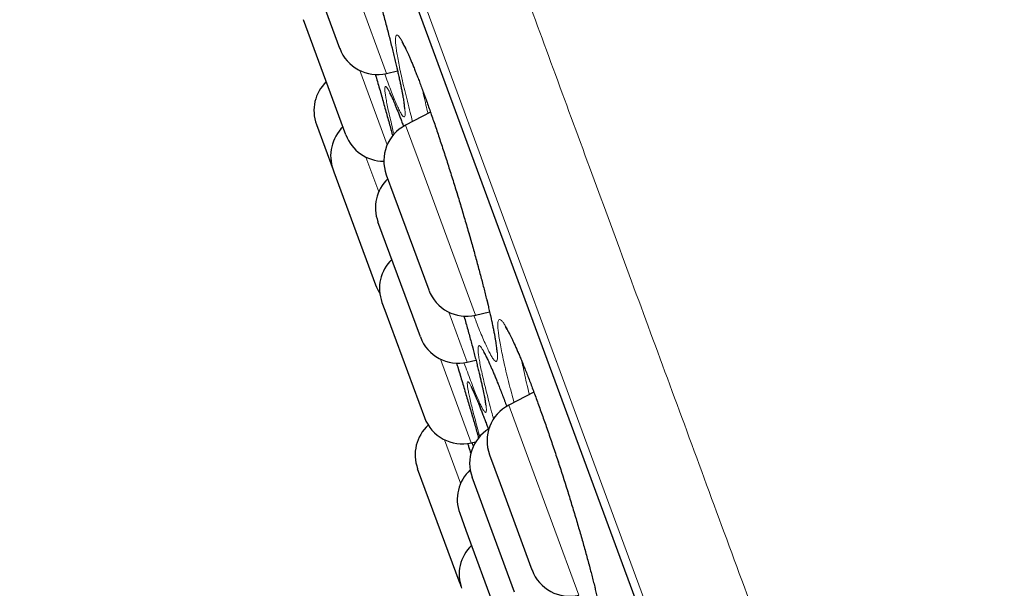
# Model space of a CAD drawing. Header units: millimetres. Extents: x 8 to 949, y 12 to 889.
# Tile 22 of 256: x 119.37 to 131.63, y 859.36 to 866.44. Entities that reach past the tile are written whole.
import ezdxf

# ---------------------------------------------------------------- set-up
doc = ezdxf.new("R2010")
doc.units = ezdxf.units.MM

msp = doc.modelspace()

# ---------------------------------------------------------------- linework, layer by layer
at = {"color": 252, "linetype": 'Continuous', "lineweight": 0}
for p, q in [((142.815, 816.742), (119.37, 880.298)), ((119.587, 879.419), (142.41, 817.551)), ((123.167, 867.854), (123.937, 865.766)), ((123.945, 864.879), (123.604, 865.804)), ((124.174, 865.124), (124.33, 864.702)), ((123.681, 864.726), (123.84, 864.295)), ((124.33, 864.702), (125.046, 862.76)), ((124.942, 862.176), (124.713, 862.797)), ((124.608, 862.213), (124.992, 861.173)), ((125.459, 861.641), (125.677, 861.05)), ((124.859, 860.668), (124.659, 861.21)), ((125.677, 861.05), (126.331, 859.277))]:
    msp.add_line(p, q, dxfattribs=at)
at = {"color": 7, "linetype": 'Continuous', "lineweight": 30}
for p, q in [((119.593, 879.398), (142.401, 817.571)), ((122.887, 867.345), (123.353, 866.08)), ((123.431, 865.003), (122.903, 866.435)), ((123.937, 865.766), (124.074, 865.799)), ((124.484, 865.284), (124.174, 865.124)), ((123.064, 865.131), (123.271, 864.569)), ((123.901, 864.677), (123.905, 864.665)), ((123.271, 864.569), (123.28, 864.544)), ((123.28, 864.544), (123.8, 863.136)), ((123.934, 864.506), (124.028, 864.25)), ((124.028, 864.25), (124.463, 863.073)), ((124.358, 862.489), (123.83, 863.922)), ((123.88, 862.919), (123.915, 862.823)), ((123.915, 862.823), (124.409, 861.486)), ((125.046, 862.76), (125.22, 862.801)), ((124.942, 862.176), (125.049, 862.201)), ((125.771, 861.802), (125.459, 861.641)), ((124.992, 861.173), (125.049, 861.186)), ((125.219, 861.023), (125.351, 860.665)), ((124.852, 859.417), (124.324, 860.85)), ((125.53, 859.312), (125.002, 860.745)), ((125.351, 860.665), (125.747, 859.59)), ((124.848, 860.295), (124.925, 860.085)), ((124.925, 860.085), (125.377, 858.862)), ((124.852, 859.417), (124.863, 859.39))]:
    msp.add_line(p, q, dxfattribs=at)
for centre, start, end in [((123.823, 866.253), 200.2488, 283.2488), ((123.533, 865.304), 133.827, 200.2488), ((124.403, 864.679), 117.2488, 200.2488), ((123.741, 864.742), 133.827, 200.2488), ((123.9, 865.176), 200.2488, 270.1283), ((124.299, 864.095), 133.827, 200.2488), ((124.349, 863.092), 133.827, 200.2488), ((124.269, 863.309), 200.2488, 213.6022), ((124.932, 863.246), 200.2488, 283.2488), ((124.827, 862.662), 200.2488, 283.2488), ((125.688, 861.196), 117.2488, 200.2488), ((124.878, 861.659), 200.2488, 283.2488), ((124.793, 861.023), 132.4497, 200.2488), ((125.471, 860.918), 121.4076, 200.2488), ((125.317, 860.468), 132.7321, 200.2488), ((125.341, 859.535), 133.827, 200.2488), ((126.217, 859.763), 200.2488, 283.2488)]:
    msp.add_arc(centre, 0.5, start, end, dxfattribs=at)
at = {"color": 252, "linetype": 'Continuous', "lineweight": 0}
for points, knots in [([(120.149, 881.719), (120.151, 881.713), (120.156, 881.701), (120.192, 881.602), (120.25, 881.445), (120.332, 881.224), (120.436, 880.942), (120.562, 880.601), (120.708, 880.203), (120.877, 879.747), (121.067, 879.231), (121.28, 878.653), (121.516, 878.015), (121.772, 877.32), (122.049, 876.571), (122.343, 875.772), (122.654, 874.928), (122.982, 874.041), (123.327, 873.106), (123.69, 872.121), (124.072, 871.085), (124.472, 870.001), (124.887, 868.875), (125.317, 867.711), (125.757, 866.518), (126.206, 865.299), (126.665, 864.057), (127.133, 862.786), (127.615, 861.482), (128.107, 860.146), (128.611, 858.78), (129.122, 857.396), (129.639, 855.995), (130.158, 854.589), (130.677, 853.18), (131.197, 851.772), (131.718, 850.359), (132.243, 848.935), (132.772, 847.502), (133.303, 846.063), (133.831, 844.63), (134.357, 843.205), (134.875, 841.799), (135.386, 840.416), (135.887, 839.057), (136.382, 837.716), (136.872, 836.388), (137.356, 835.076), (137.832, 833.784), (138.299, 832.52), (138.753, 831.288), (139.192, 830.098), (139.616, 828.95), (140.023, 827.847), (140.415, 826.782), (140.795, 825.753), (141.16, 824.762), (141.511, 823.812), (141.843, 822.911), (142.157, 822.06), (142.45, 821.265), (142.722, 820.528), (142.973, 819.848), (143.204, 819.223), (143.416, 818.649), (143.607, 818.13), (143.778, 817.667), (143.926, 817.265), (144.052, 816.924), (144.154, 816.646), (144.233, 816.432), (144.29, 816.278), (144.322, 816.192), (144.335, 816.157), (144.331, 816.167), (144.331, 816.167)], [0, 0, 0, 0, 0.014, 0.028, 0.042, 0.056, 0.07, 0.08375, 0.0975, 0.11125, 0.125, 0.139, 0.153, 0.167, 0.181, 0.195, 0.20875, 0.2225, 0.23625, 0.25, 0.264, 0.278, 0.292, 0.306, 0.32, 0.33375, 0.3475, 0.36125, 0.375, 0.389, 0.403, 0.417, 0.431, 0.445, 0.45875, 0.4725, 0.48625, 0.5, 0.514, 0.528, 0.542, 0.556, 0.57, 0.58375, 0.5975, 0.61125, 0.625, 0.639, 0.653, 0.667, 0.681, 0.695, 0.70875, 0.7225, 0.73625, 0.75, 0.764, 0.778, 0.792, 0.806, 0.82, 0.83375, 0.8475, 0.86125, 0.875, 0.889, 0.903, 0.917, 0.931, 0.945, 0.95875, 0.9725, 0.98625, 1, 1, 1, 1, 1]), ([(123.177, 868.188), (123.165, 868.234), (123.15, 868.292), (123.123, 868.396), (123.097, 868.501), (123.065, 868.633), (123.036, 868.756), (123.012, 868.868), (122.991, 868.968), (122.974, 869.057), (122.961, 869.132), (122.953, 869.195), (122.949, 869.243), (122.949, 869.277), (122.954, 869.297), (122.963, 869.302), (122.976, 869.293), (122.994, 869.269), (123.015, 869.231), (123.04, 869.179), (123.069, 869.114), (123.102, 869.035), (123.137, 868.944), (123.176, 868.841), (123.217, 868.727), (123.261, 868.602), (123.307, 868.467), (123.355, 868.325), (123.404, 868.175), (123.454, 868.018), (123.505, 867.856), (123.556, 867.69), (123.607, 867.521), (123.658, 867.35), (123.709, 867.178), (123.758, 867.006), (123.806, 866.837), (123.852, 866.671), (123.896, 866.508), (123.935, 866.36), (123.97, 866.227), (124, 866.108), (124.031, 865.985), (124.06, 865.863), (124.088, 865.742), (124.112, 865.632), (124.132, 865.534), (124.147, 865.449), (124.159, 865.377), (124.166, 865.318), (124.169, 865.273), (124.168, 865.242), (124.162, 865.226), (124.152, 865.224), (124.138, 865.236), (124.12, 865.264), (124.097, 865.305), (124.071, 865.36), (124.041, 865.429), (124.008, 865.511), (123.971, 865.606), (123.94, 865.69), (123.92, 865.746), (123.914, 865.762)], [0, 0, 0, 0, 0.015443, 0.019344, 0.036294, 0.053304, 0.070315, 0.087266, 0.104205, 0.121205, 0.138206, 0.155145, 0.172052, 0.18902, 0.205988, 0.222895, 0.239816, 0.256797, 0.273778, 0.290698, 0.307546, 0.324454, 0.341362, 0.358209, 0.375091, 0.392034, 0.408976, 0.425858, 0.442699, 0.459601, 0.476502, 0.493343, 0.510233, 0.527182, 0.544132, 0.561022, 0.577912, 0.594862, 0.611812, 0.628702, 0.642666, 0.656647, 0.67061, 0.687609, 0.704669, 0.721727, 0.738724, 0.755648, 0.772633, 0.789616, 0.806539, 0.823488, 0.840498, 0.857507, 0.874455, 0.891346, 0.908297, 0.925248, 0.942138, 0.959019, 0.975959, 0.9929, 1, 1, 1, 1]), ([(124.261, 865.169), (124.251, 865.207), (124.238, 865.256), (124.214, 865.352), (124.187, 865.456), (124.156, 865.587), (124.127, 865.709), (124.103, 865.82), (124.083, 865.919), (124.068, 866.007), (124.056, 866.081), (124.049, 866.143), (124.047, 866.19), (124.05, 866.223), (124.056, 866.242), (124.067, 866.247), (124.083, 866.237), (124.103, 866.213), (124.127, 866.174), (124.155, 866.122), (124.187, 866.055), (124.222, 865.976), (124.26, 865.885), (124.302, 865.782), (124.346, 865.667), (124.393, 865.542), (124.442, 865.408), (124.492, 865.265), (124.544, 865.115), (124.596, 864.959), (124.65, 864.797), (124.703, 864.631), (124.756, 864.463), (124.809, 864.292), (124.861, 864.12), (124.912, 863.95), (124.961, 863.781), (125.008, 863.616), (125.053, 863.454), (125.093, 863.307), (125.128, 863.175), (125.159, 863.056), (125.189, 862.935), (125.218, 862.813), (125.245, 862.693), (125.269, 862.584), (125.288, 862.487), (125.302, 862.403), (125.312, 862.332), (125.318, 862.274), (125.32, 862.229), (125.316, 862.2), (125.308, 862.184), (125.296, 862.183), (125.279, 862.196), (125.258, 862.224), (125.233, 862.266), (125.204, 862.322), (125.172, 862.391), (125.136, 862.473), (125.096, 862.568), (125.059, 862.662), (125.034, 862.729), (125.023, 862.756)], [0, 0, 0, 0, 0.012798, 0.016585, 0.033498, 0.050472, 0.067446, 0.08436, 0.10127, 0.118241, 0.135211, 0.152122, 0.169006, 0.185951, 0.202897, 0.219782, 0.236684, 0.253648, 0.270611, 0.287514, 0.304344, 0.321234, 0.338123, 0.354953, 0.371812, 0.388731, 0.405651, 0.42251, 0.439321, 0.456192, 0.473062, 0.489873, 0.506726, 0.523638, 0.540551, 0.557403, 0.574254, 0.591164, 0.608074, 0.624924, 0.638847, 0.652786, 0.666708, 0.683679, 0.700711, 0.717741, 0.73471, 0.751607, 0.768564, 0.785521, 0.802417, 0.819345, 0.836335, 0.853324, 0.870252, 0.887125, 0.904059, 0.920992, 0.937865, 0.954726, 0.971647, 0.988569, 1, 1, 1, 1]), ([(123.798, 865.755), (123.807, 865.725), (123.832, 865.638), (123.872, 865.499), (123.917, 865.338), (123.958, 865.192), (123.99, 865.075), (124.007, 865.013), (124.013, 864.989)], [0, 0, 0, 0, 0.109199, 0.315562, 0.521926, 0.727557, 0.897548, 1, 1, 1, 1]), ([(124.031, 865.009), (124.024, 865.033), (124.008, 865.098), (123.986, 865.191), (123.963, 865.289), (123.945, 865.375), (123.931, 865.448), (123.921, 865.508), (123.916, 865.553), (123.915, 865.585), (123.919, 865.602), (123.927, 865.605), (123.94, 865.594), (123.957, 865.568), (123.979, 865.528), (124.004, 865.474), (124.033, 865.406), (124.066, 865.326), (124.102, 865.233), (124.13, 865.16), (124.146, 865.115), (124.149, 865.108)], [0, 0, 0, 0, 0.033298, 0.089646, 0.14596, 0.202476, 0.258993, 0.315308, 0.371519, 0.427931, 0.484346, 0.54056, 0.596837, 0.653317, 0.709798, 0.766076, 0.822131, 0.878386, 0.93464, 0.990694, 1, 1, 1, 1]), ([(124.385, 865.56), (124.389, 865.54), (124.402, 865.482), (124.425, 865.384), (124.444, 865.303), (124.453, 865.268)], [0, 0, 0, 0, 0.221517, 0.660637, 1, 1, 1, 1]), ([(124.901, 862.749), (124.911, 862.714), (124.933, 862.636), (124.965, 862.522), (124.997, 862.404), (125.029, 862.284), (125.06, 862.163), (125.089, 862.045), (125.115, 861.937), (125.137, 861.842), (125.154, 861.759), (125.167, 861.69), (125.176, 861.633), (125.18, 861.591), (125.179, 861.562), (125.174, 861.549), (125.165, 861.549), (125.151, 861.564), (125.133, 861.593), (125.111, 861.637), (125.085, 861.694), (125.055, 861.765), (125.021, 861.848), (124.984, 861.944), (124.944, 862.05), (124.915, 862.13), (124.901, 862.169)], [0, 0, 0, 0, 0.028802, 0.064405, 0.100051, 0.135654, 0.179006, 0.222512, 0.266015, 0.309361, 0.352521, 0.395835, 0.439146, 0.482303, 0.525537, 0.568925, 0.612313, 0.655546, 0.698639, 0.741886, 0.785133, 0.828225, 0.87131, 0.914549, 0.957788, 1, 1, 1, 1]), ([(125.524, 861.674), (125.515, 861.705), (125.504, 861.745), (125.482, 861.832), (125.455, 861.935), (125.423, 862.064), (125.396, 862.184), (125.372, 862.294), (125.353, 862.391), (125.338, 862.477), (125.328, 862.55), (125.322, 862.61), (125.322, 862.655), (125.326, 862.687), (125.334, 862.704), (125.348, 862.707), (125.366, 862.696), (125.388, 862.67), (125.415, 862.63), (125.445, 862.576), (125.48, 862.509), (125.518, 862.429), (125.559, 862.336), (125.604, 862.232), (125.651, 862.117), (125.7, 861.991), (125.752, 861.856), (125.805, 861.713), (125.86, 861.563), (125.915, 861.406), (125.971, 861.245), (126.027, 861.079), (126.082, 860.911), (126.137, 860.741), (126.191, 860.57), (126.244, 860.401), (126.294, 860.233), (126.343, 860.069), (126.389, 859.908), (126.429, 859.763), (126.465, 859.632), (126.496, 859.514), (126.526, 859.395), (126.555, 859.274), (126.582, 859.156), (126.605, 859.049), (126.623, 858.954), (126.637, 858.871), (126.646, 858.802), (126.65, 858.745), (126.65, 858.702), (126.645, 858.674), (126.635, 858.66), (126.62, 858.661), (126.601, 858.676), (126.578, 858.705), (126.55, 858.748), (126.519, 858.805), (126.483, 858.876), (126.444, 858.959), (126.402, 859.055), (126.358, 859.159), (126.327, 859.236), (126.312, 859.274)], [0, 0, 0, 0, 0.010328, 0.013866, 0.030742, 0.047678, 0.064615, 0.081492, 0.09837, 0.115309, 0.132248, 0.149127, 0.165987, 0.182907, 0.199828, 0.216689, 0.233573, 0.250518, 0.267463, 0.284348, 0.301162, 0.318036, 0.334909, 0.351723, 0.368563, 0.385463, 0.402364, 0.419204, 0.43599, 0.452836, 0.469681, 0.486467, 0.503287, 0.520167, 0.537047, 0.553867, 0.57068, 0.587553, 0.604426, 0.621239, 0.635121, 0.649021, 0.662903, 0.679844, 0.696846, 0.713846, 0.730785, 0.747653, 0.764582, 0.781509, 0.798376, 0.815283, 0.83225, 0.849218, 0.866124, 0.88298, 0.899895, 0.916811, 0.933666, 0.950511, 0.967416, 0.984321, 1, 1, 1, 1]), ([(125.131, 862.011), (125.129, 862.017), (125.121, 862.056), (125.107, 862.121), (125.092, 862.199), (125.082, 862.264), (125.076, 862.315), (125.075, 862.352), (125.079, 862.375), (125.087, 862.383), (125.1, 862.378), (125.118, 862.357), (125.14, 862.322), (125.166, 862.274), (125.196, 862.212), (125.23, 862.137), (125.268, 862.049), (125.309, 861.949), (125.353, 861.838), (125.394, 861.73), (125.422, 861.656), (125.433, 861.625)], [0, 0, 0, 0, 0.010314, 0.06628, 0.122446, 0.178613, 0.234579, 0.290493, 0.346608, 0.402723, 0.458638, 0.514432, 0.570426, 0.626421, 0.682218, 0.738071, 0.794126, 0.850181, 0.906035, 0.961675, 1, 1, 1, 1]), ([(125.623, 862.182), (125.628, 862.154), (125.641, 862.091), (125.665, 861.98), (125.69, 861.873), (125.708, 861.8), (125.715, 861.773)], [0, 0, 0, 0, 0.24201, 0.533089, 0.824159, 1, 1, 1, 1]), ([(124.808, 862.163), (124.811, 862.153), (124.832, 862.088), (124.865, 861.977), (124.908, 861.833), (124.947, 861.701), (124.987, 861.565), (125.027, 861.428), (125.06, 861.313), (125.078, 861.251), (125.084, 861.23)], [0, 0, 0, 0, 0.028209, 0.189715, 0.325764, 0.461983, 0.598033, 0.759741, 0.922027, 1, 1, 1, 1]), ([(125.098, 861.248), (125.096, 861.257), (125.081, 861.309), (125.057, 861.397), (125.027, 861.508), (125.002, 861.607), (124.981, 861.694), (124.964, 861.768), (124.952, 861.829), (124.944, 861.876), (124.941, 861.91), (124.943, 861.929), (124.949, 861.934), (124.96, 861.925), (124.976, 861.901), (124.996, 861.863), (125.02, 861.811), (125.048, 861.746), (125.08, 861.667), (125.116, 861.577), (125.156, 861.473), (125.185, 861.394), (125.203, 861.347), (125.205, 861.341)], [0, 0, 0, 0, 0.0109088, 0.0624603, 0.1141954, 0.1659272, 0.2174744, 0.2690343, 0.3207771, 0.3725164, 0.4240715, 0.4757441, 0.5276018, 0.5794581, 0.6311288, 0.6827174, 0.7344906, 0.7862628, 0.83785, 0.8893844, 0.941103, 0.9928208, 1, 1, 1, 1]), ([(125.27, 861.468), (125.261, 861.498), (125.241, 861.574), (125.211, 861.686), (125.18, 861.804), (125.153, 861.914), (125.138, 861.979), (125.131, 862.011)], [0, 0, 0, 0, 0.142284, 0.35637, 0.571148, 0.785921, 1, 1, 1, 1])]:
    msp.add_open_spline(points, degree=3, knots=knots, dxfattribs=at)
at = {"color": 7, "linetype": 'Continuous', "lineweight": 30}
for points, knots in [([(123.016, 869.217), (123.016, 869.217), (123.016, 869.217), (123.018, 869.213), (123.022, 869.206), (123.029, 869.195), (123.037, 869.179), (123.047, 869.158), (123.058, 869.133), (123.072, 869.103), (123.086, 869.068), (123.102, 869.029), (123.119, 868.986), (123.138, 868.939), (123.157, 868.889), (123.177, 868.834), (123.198, 868.776), (123.221, 868.715), (123.243, 868.65), (123.267, 868.582), (123.291, 868.511), (123.316, 868.438), (123.342, 868.362), (123.367, 868.284), (123.394, 868.204), (123.42, 868.121), (123.447, 868.037), (123.475, 867.951), (123.502, 867.863), (123.53, 867.774), (123.557, 867.684), (123.585, 867.593), (123.613, 867.502), (123.64, 867.41), (123.667, 867.318), (123.694, 867.225), (123.721, 867.133), (123.748, 867.041), (123.774, 866.949), (123.799, 866.858), (123.825, 866.768), (123.849, 866.679), (123.873, 866.591), (123.896, 866.505), (123.919, 866.42), (123.941, 866.337), (123.962, 866.256), (123.982, 866.177), (124.001, 866.101), (124.02, 866.027), (124.037, 865.956), (124.053, 865.887), (124.068, 865.822), (124.083, 865.76), (124.096, 865.701), (124.108, 865.646), (124.118, 865.594), (124.128, 865.547), (124.136, 865.503), (124.143, 865.463), (124.149, 865.428), (124.153, 865.398), (124.156, 865.372), (124.158, 865.352), (124.159, 865.338), (124.16, 865.329), (124.16, 865.325), (124.16, 865.325), (124.16, 865.325)], [0, 0, 0, 0, 0.005666, 0.015289, 0.025855, 0.037567, 0.050336, 0.063999, 0.078369, 0.093268, 0.108538, 0.124048, 0.139692, 0.155392, 0.171102, 0.187015, 0.203062, 0.219205, 0.23541, 0.251644, 0.267872, 0.284062, 0.300188, 0.316353, 0.332613, 0.348883, 0.365166, 0.381462, 0.397774, 0.414107, 0.43046, 0.446761, 0.463041, 0.479316, 0.495592, 0.511877, 0.528176, 0.544496, 0.560841, 0.577208, 0.593505, 0.609799, 0.626107, 0.642425, 0.658745, 0.675061, 0.691368, 0.707659, 0.723903, 0.740142, 0.75638, 0.772608, 0.788816, 0.804993, 0.821127, 0.837202, 0.853198, 0.869128, 0.884963, 0.900645, 0.916133, 0.931364, 0.946247, 0.960651, 0.972808, 0.984019, 0.994139, 1, 1, 1, 1]), ([(124.13, 866.155), (124.13, 866.155), (124.129, 866.155), (124.131, 866.153), (124.135, 866.147), (124.141, 866.137), (124.149, 866.123), (124.159, 866.104), (124.171, 866.081), (124.185, 866.053), (124.2, 866.02), (124.217, 865.983), (124.235, 865.942), (124.254, 865.897), (124.274, 865.848), (124.295, 865.795), (124.317, 865.738), (124.341, 865.678), (124.365, 865.615), (124.389, 865.548), (124.415, 865.479), (124.441, 865.407), (124.467, 865.332), (124.494, 865.255), (124.522, 865.176), (124.55, 865.095), (124.578, 865.011), (124.606, 864.926), (124.635, 864.839), (124.664, 864.751), (124.693, 864.662), (124.721, 864.571), (124.75, 864.48), (124.779, 864.389), (124.807, 864.297), (124.835, 864.206), (124.863, 864.114), (124.89, 864.022), (124.917, 863.93), (124.944, 863.839), (124.97, 863.749), (124.995, 863.66), (125.02, 863.573), (125.044, 863.486), (125.067, 863.401), (125.089, 863.318), (125.111, 863.237), (125.132, 863.158), (125.151, 863.081), (125.17, 863.007), (125.188, 862.936), (125.204, 862.867), (125.22, 862.801), (125.234, 862.738), (125.247, 862.679), (125.259, 862.623), (125.269, 862.571), (125.279, 862.523), (125.287, 862.479), (125.294, 862.439), (125.299, 862.403), (125.303, 862.372), (125.306, 862.346), (125.308, 862.325), (125.309, 862.311), (125.309, 862.301), (125.309, 862.296), (125.309, 862.296), (125.309, 862.296)], [0, 0, 0, 0, 0.002743, 0.012162, 0.022556, 0.033896, 0.046302, 0.059636, 0.073737, 0.088434, 0.10357, 0.119008, 0.134632, 0.150348, 0.166057, 0.181951, 0.198006, 0.21418, 0.230435, 0.246736, 0.263051, 0.279342, 0.295582, 0.311778, 0.328119, 0.344472, 0.360838, 0.377218, 0.393614, 0.410029, 0.426465, 0.442887, 0.459263, 0.475629, 0.491995, 0.508368, 0.524752, 0.541153, 0.557578, 0.574032, 0.590457, 0.606833, 0.623225, 0.639628, 0.656035, 0.672439, 0.688834, 0.705215, 0.721566, 0.737875, 0.754189, 0.770493, 0.786776, 0.803028, 0.819233, 0.835376, 0.851438, 0.867375, 0.883266, 0.898984, 0.914492, 0.929731, 0.94461, 0.959007, 0.971215, 0.982537, 0.992924, 1, 1, 1, 1]), ([(123.798, 865.755), (123.802, 865.74), (123.815, 865.695), (123.836, 865.621), (123.862, 865.532), (123.887, 865.444), (123.911, 865.358), (123.935, 865.273), (123.958, 865.19), (123.98, 865.109), (123.999, 865.042), (124.009, 865.003), (124.013, 864.989)], [0, 0, 0, 0, 0.052916, 0.163897, 0.274638, 0.385494, 0.496433, 0.607413, 0.718391, 0.829332, 0.940202, 1, 1, 1, 1]), ([(123.973, 865.527), (123.973, 865.527), (123.974, 865.527), (123.976, 865.523), (123.981, 865.515), (123.987, 865.502), (123.996, 865.485), (124.006, 865.464), (124.018, 865.437), (124.031, 865.406), (124.046, 865.371), (124.062, 865.331), (124.08, 865.288), (124.098, 865.24), (124.118, 865.189), (124.134, 865.145), (124.145, 865.117), (124.148, 865.108)], [0, 0, 0, 0, 0.037337, 0.086902, 0.142228, 0.20249, 0.268202, 0.338354, 0.411948, 0.488063, 0.565913, 0.644863, 0.724402, 0.804136, 0.883886, 0.964421, 1, 1, 1, 1]), ([(124.901, 862.749), (124.903, 862.74), (124.914, 862.704), (124.931, 862.641), (124.953, 862.561), (124.975, 862.483), (124.995, 862.407), (125.015, 862.334), (125.033, 862.263), (125.051, 862.196), (125.067, 862.131), (125.083, 862.069), (125.097, 862.011), (125.11, 861.957), (125.121, 861.906), (125.132, 861.858), (125.141, 861.815), (125.149, 861.776), (125.156, 861.741), (125.161, 861.711), (125.165, 861.686), (125.168, 861.667), (125.169, 861.653), (125.17, 861.644), (125.17, 861.64), (125.17, 861.64), (125.17, 861.64)], [0, 0, 0, 0, 0.013882, 0.061049, 0.108193, 0.1553, 0.202295, 0.249221, 0.29616, 0.343082, 0.389961, 0.436764, 0.483458, 0.53, 0.576341, 0.622457, 0.668346, 0.713821, 0.758764, 0.802996, 0.84625, 0.888132, 0.923398, 0.955787, 0.984853, 1, 1, 1, 1]), ([(125.417, 862.61), (125.417, 862.61), (125.417, 862.61), (125.42, 862.606), (125.425, 862.599), (125.432, 862.587), (125.442, 862.572), (125.453, 862.551), (125.467, 862.526), (125.482, 862.496), (125.499, 862.462), (125.518, 862.423), (125.537, 862.381), (125.558, 862.334), (125.58, 862.284), (125.603, 862.23), (125.627, 862.173), (125.651, 862.111), (125.677, 862.047), (125.704, 861.979), (125.731, 861.909), (125.758, 861.836), (125.786, 861.761), (125.815, 861.684), (125.844, 861.604), (125.873, 861.522), (125.903, 861.438), (125.933, 861.353), (125.963, 861.266), (125.993, 861.177), (126.023, 861.088), (126.053, 860.998), (126.083, 860.908), (126.112, 860.818), (126.141, 860.727), (126.17, 860.635), (126.199, 860.544), (126.227, 860.452), (126.255, 860.361), (126.282, 860.271), (126.309, 860.181), (126.335, 860.092), (126.36, 860.005), (126.385, 859.919), (126.408, 859.835), (126.431, 859.754), (126.452, 859.674), (126.473, 859.597), (126.492, 859.523), (126.511, 859.45), (126.528, 859.381), (126.544, 859.314), (126.559, 859.25), (126.573, 859.189), (126.586, 859.132), (126.597, 859.078), (126.607, 859.028), (126.615, 858.982), (126.623, 858.941), (126.628, 858.903), (126.633, 858.87), (126.636, 858.842), (126.638, 858.82), (126.639, 858.803), (126.64, 858.792), (126.64, 858.785), (126.639, 858.782), (126.639, 858.783), (126.639, 858.783)], [0, 0, 0, 0, 0.00705, 0.017059, 0.027938, 0.039756, 0.052562, 0.066216, 0.080563, 0.095447, 0.110724, 0.126266, 0.141969, 0.157749, 0.173551, 0.189537, 0.205676, 0.221927, 0.238254, 0.25462, 0.270993, 0.287335, 0.303619, 0.319898, 0.336304, 0.352722, 0.369155, 0.385602, 0.402066, 0.418549, 0.435053, 0.451523, 0.467752, 0.484051, 0.500418, 0.516846, 0.533328, 0.549855, 0.566416, 0.582999, 0.599592, 0.616178, 0.632743, 0.649274, 0.665761, 0.682193, 0.69856, 0.714856, 0.731058, 0.747396, 0.763751, 0.780088, 0.796398, 0.812665, 0.828876, 0.845009, 0.861043, 0.876977, 0.892776, 0.908372, 0.92371, 0.938712, 0.953272, 0.965787, 0.9775, 0.988298, 0.9982, 1, 1, 1, 1]), ([(125.147, 862.298), (125.147, 862.298), (125.146, 862.298), (125.148, 862.296), (125.151, 862.292), (125.156, 862.283), (125.163, 862.27), (125.173, 862.253), (125.184, 862.231), (125.197, 862.205), (125.212, 862.173), (125.228, 862.138), (125.245, 862.098), (125.264, 862.054), (125.284, 862.006), (125.305, 861.955), (125.327, 861.9), (125.35, 861.841), (125.375, 861.779), (125.4, 861.713), (125.419, 861.662), (125.43, 861.632), (125.433, 861.625)], [0, 0, 0, 0, 0.000131, 0.034355, 0.072714, 0.115358, 0.161275, 0.211054, 0.263999, 0.319433, 0.376713, 0.435285, 0.494687, 0.55454, 0.614597, 0.67474, 0.735474, 0.796833, 0.858626, 0.92067, 0.982792, 1, 1, 1, 1]), ([(124.808, 862.163), (124.815, 862.142), (124.83, 862.092), (124.854, 862.012), (124.881, 861.924), (124.907, 861.837), (124.932, 861.752), (124.957, 861.668), (124.981, 861.587), (125.004, 861.507), (125.026, 861.43), (125.048, 861.355), (125.067, 861.288), (125.078, 861.248), (125.083, 861.23)], [0, 0, 0, 0, 0.060023, 0.147494, 0.234954, 0.322378, 0.409736, 0.496854, 0.584084, 0.671374, 0.758689, 0.84599, 0.933239, 1, 1, 1, 1]), ([(124.991, 861.863), (124.991, 861.863), (124.991, 861.863), (124.994, 861.859), (124.998, 861.851), (125.004, 861.84), (125.012, 861.823), (125.022, 861.802), (125.033, 861.777), (125.046, 861.747), (125.061, 861.712), (125.077, 861.674), (125.094, 861.631), (125.112, 861.584), (125.132, 861.533), (125.153, 861.478), (125.175, 861.42), (125.192, 861.374), (125.202, 861.347), (125.204, 861.341)], [0, 0, 0, 0, 0.027966, 0.070443, 0.118587, 0.172075, 0.230159, 0.291846, 0.356122, 0.422096, 0.48915, 0.557198, 0.626361, 0.696334, 0.766869, 0.837761, 0.908833, 0.979912, 1, 1, 1, 1]), ([(124.945, 861.165), (124.95, 861.152), (124.963, 861.11), (124.977, 861.066), (124.987, 861.037)], [0, 0, 0, 0, 0.320328, 1, 1, 1, 1]), ([(125.019, 861.129), (125.017, 861.135), (125.012, 861.15), (125.007, 861.166), (125.003, 861.175)], [0, 0, 0, 0, 0.427539, 1, 1, 1, 1])]:
    msp.add_open_spline(points, degree=3, knots=knots, dxfattribs=at)

doc.saveas('drawing.dxf')
